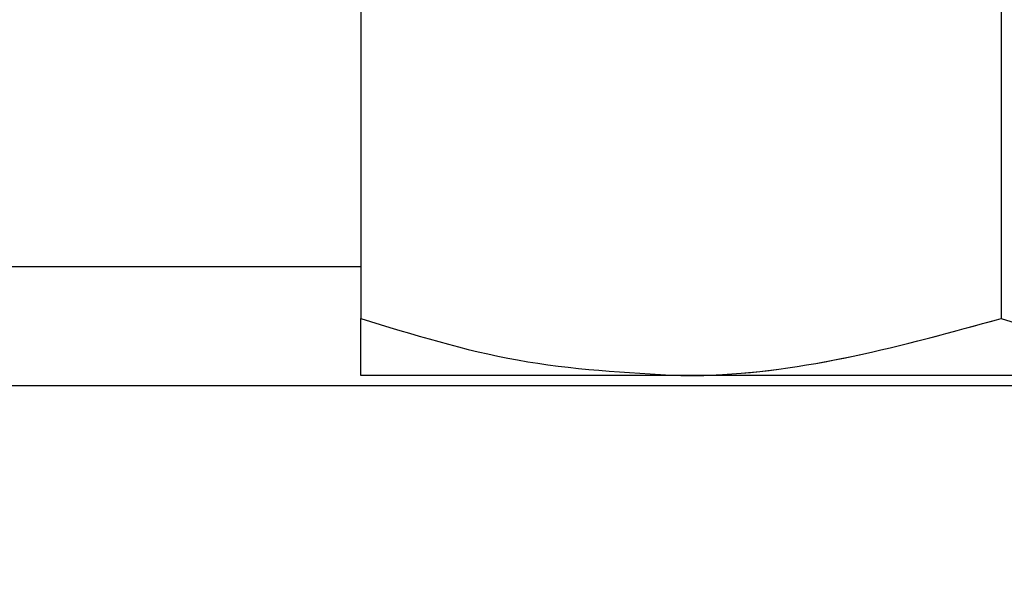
# Paper-space layout 'Sheet10' of a CAD drawing. Header units: inches. Extents: x 0.1 to 16.9, y 0.1 to 10.9.
# Tile 14 of 37: x 6.406 to 6.442, y 3.1545 to 3.1747. Entities that reach past the tile are written whole.
import ezdxf

# ---------------------------------------------------------------- set-up
doc = ezdxf.new("R2010")
doc.units = ezdxf.units.IN
doc.header["$MEASUREMENT"] = 0
doc.linetypes.add('PHANTOM', pattern=[0.49999999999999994, 0.25, -0.05, 0.05, -0.05, 0.05, -0.05])
doc.layers.add('FORMAT', color=7, linetype='Continuous')
doc.styles.add('SLDTEXTSTYLE0', font='TXT', dxfattribs={"width": 0.75})
doc.dimstyles.new('SLDDIMSTYLE17', dxfattribs={"dimtxt": 0.1041666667, "dimasz": 0.13, "dimexe": 0, "dimexo": 0.0625, "dimgap": 0.0260416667, "dimtad": 0, "dimtih": 1, "dimtoh": 1, "dimdec": 0, "dimlfac": 12, "dimrnd": 1e-09, "dimzin": 12, "dimdsep": 46, "dimtxsty": 'SLDTEXTSTYLE0', "dimsah": 1, "dimcen": 0.09, "dimadec": 0, "dimazin": 3, "dimtfac": 1, "dimtdec": 0, "dimtofl": 0, "dimtmove": 0, "dimatfit": 3, "dimfxl": 1, "dimfrac": 2, "dimtolj": 1, "dimtzin": 12, "dimarcsym": 0})

# ---------------------------------------------------------------- blocks, each defined once
blk = doc.blocks.new('_D_111')
at = {"layer": 'FORMAT', "color": 7}
for p, q in [((10.5888031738, 6.6390795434), (11.3567364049, 6.6390795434)), ((11.2317364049, 6.6390795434), (11.2317364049, 5.239993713)), ((11.0778012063, 5.2188710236), (11.0461171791, 5.2188710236)), ((11.0461171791, 5.2188710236), (11.0461171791, 5.0533617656)), ((11.3856715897, 5.2188710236), (11.4173556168, 5.2188710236)), ((11.4173556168, 5.2188710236), (11.4173556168, 5.0533617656)), ((11.0461171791, 5.0533617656), (11.0778012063, 5.0533617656)), ((11.4173556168, 5.0533617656), (11.3856715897, 5.0533617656)), ((11.2317364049, 2.6108585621), (11.2317364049, 4.8933501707)), ((6.3825003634, 2.6108585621), (11.3567364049, 2.6108585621))]:
    blk.add_line(p, q, dxfattribs=at)
for points in [[(11.2317364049, 6.6390795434), (11.2117364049, 6.5090795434), (11.2517364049, 6.5090795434)], [(11.2317364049, 2.6108585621), (11.2517364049, 2.7408585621), (11.2117364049, 2.7408585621)]]:
    blk.add_solid(points, dxfattribs=at)
at = {"layer": 'FORMAT', "color": 7, "char_height": 0.1041666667, "attachment_point": 1, "style": 'SLDTEXTSTYLE0'}
for s, insert in [('1228', (11.0778012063, 5.1876396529)), ('48', (11.1547687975, 5.0276280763))]:
    blk.add_mtext(s, dxfattribs=dict(at, insert=insert))
blk = doc.blocks.new('_D_112')
at = {"layer": 'FORMAT', "color": 7}
for p, q in [((10.2964645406, 7.4772713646), (11.9361323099, 7.4772713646)), ((11.8111323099, 7.4772713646), (11.8111323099, 5.5763277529)), ((11.6571971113, 5.5552050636), (11.6255130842, 5.5552050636)), ((11.6255130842, 5.5552050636), (11.6255130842, 5.3896958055)), ((11.9650674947, 5.5552050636), (11.9967515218, 5.5552050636)), ((11.9967515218, 5.5552050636), (11.9967515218, 5.3896958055)), ((11.6255130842, 5.3896958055), (11.6571971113, 5.3896958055)), ((11.9967515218, 5.3896958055), (11.9650674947, 5.3896958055)), ((11.8111323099, 2.6108585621), (11.8111323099, 5.2296842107)), ((6.3825003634, 2.6108585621), (11.9361323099, 2.6108585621))]:
    blk.add_line(p, q, dxfattribs=at)
for points in [[(11.8111323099, 7.4772713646), (11.7911323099, 7.3472713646), (11.8311323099, 7.3472713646)], [(11.8111323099, 2.6108585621), (11.8311323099, 2.7408585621), (11.7911323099, 2.7408585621)]]:
    blk.add_solid(points, dxfattribs=at)
at = {"layer": 'FORMAT', "color": 7, "char_height": 0.1041666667, "attachment_point": 1, "style": 'SLDTEXTSTYLE0'}
for s, insert in [('1483', (11.6571971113, 5.5239736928)), ('58', (11.7341647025, 5.3639621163))]:
    blk.add_mtext(s, dxfattribs=dict(at, insert=insert))
blk = doc.blocks.new('_D_113')
at = {"layer": 'FORMAT', "color": 7}
for p, q in [((9.7968799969, 8.2117701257), (12.4277923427, 8.2117701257)), ((12.3027923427, 8.2117701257), (12.3027923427, 5.9447869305)), ((12.1488571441, 5.9236642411), (12.117173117, 5.9236642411)), ((12.117173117, 5.9236642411), (12.117173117, 5.7581549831)), ((12.4567275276, 5.9236642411), (12.4884115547, 5.9236642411)), ((12.4884115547, 5.9236642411), (12.4884115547, 5.7581549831)), ((12.117173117, 5.7581549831), (12.1488571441, 5.7581549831)), ((12.4884115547, 5.7581549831), (12.4567275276, 5.7581549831)), ((12.3027923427, 2.6108585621), (12.3027923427, 5.5981433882)), ((6.3825003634, 2.6108585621), (12.4277923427, 2.6108585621))]:
    blk.add_line(p, q, dxfattribs=at)
for points in [[(12.3027923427, 8.2117701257), (12.2827923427, 8.0817701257), (12.3227923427, 8.0817701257)], [(12.3027923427, 2.6108585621), (12.3227923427, 2.7408585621), (12.2827923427, 2.7408585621)]]:
    blk.add_solid(points, dxfattribs=at)
at = {"layer": 'FORMAT', "color": 7, "char_height": 0.1041666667, "attachment_point": 1, "style": 'SLDTEXTSTYLE0'}
for s, insert in [('1707', (12.1488571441, 5.8924328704)), ('67', (12.2258247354, 5.7324212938))]:
    blk.add_mtext(s, dxfattribs=dict(at, insert=insert))
blk = doc.blocks.new('_D_114')
at = {"layer": 'FORMAT', "color": 7}
for p, q in [((9.1242161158, 8.7919394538), (12.9114676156, 8.7919394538)), ((12.7864676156, 8.7919394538), (12.7864676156, 6.3557275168)), ((12.632532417, 6.3346048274), (12.6008483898, 6.3346048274)), ((12.6008483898, 6.3346048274), (12.6008483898, 6.1690955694)), ((12.9404028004, 6.3346048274), (12.9720868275, 6.3346048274)), ((12.9720868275, 6.3346048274), (12.9720868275, 6.1690955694)), ((12.6008483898, 6.1690955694), (12.632532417, 6.1690955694)), ((12.9720868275, 6.1690955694), (12.9404028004, 6.1690955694)), ((12.7864676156, 2.6108585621), (12.7864676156, 6.0090839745)), ((6.3825003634, 2.6108585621), (12.9114676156, 2.6108585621))]:
    blk.add_line(p, q, dxfattribs=at)
for points in [[(12.7864676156, 8.7919394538), (12.7664676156, 8.6619394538), (12.8064676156, 8.6619394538)], [(12.7864676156, 2.6108585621), (12.8064676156, 2.7408585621), (12.7664676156, 2.7408585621)]]:
    blk.add_solid(points, dxfattribs=at)
at = {"layer": 'FORMAT', "color": 7, "char_height": 0.1041666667, "attachment_point": 1, "style": 'SLDTEXTSTYLE0'}
for s, insert in [('1884', (12.632532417, 6.3033734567)), ('74', (12.7095000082, 6.1433618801))]:
    blk.add_mtext(s, dxfattribs=dict(at, insert=insert))

psp = doc.layouts.new('Sheet10')

# ---------------------------------------------------------------- linework, layer by layer
at = {"color": 7, "linetype": 'Continuous', "lineweight": 25}
for p, q in [((6.4184586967, 3.1842224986), (6.4184586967, 3.1637833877)), ((6.4418753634, 3.1842224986), (6.4418753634, 3.1637833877)), ((6.4184586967, 3.1656738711), (6.3511253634, 3.1656738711)), ((6.4301670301, 3.1616918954), (6.4184586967, 3.1616918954)), ((6.4535836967, 3.1616918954), (6.4301670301, 3.1616918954)), ((6.466840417, 3.1613225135), (6.3511253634, 3.1613225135))]:
    psp.add_line(p, q, dxfattribs=at)
at = {"color": 7, "linetype": 'PHANTOM', "lineweight": 18}
for p, q in [((6.4184586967, 3.1842224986), (6.4184586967, 3.1637833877)), ((6.4184586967, 3.1842224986), (6.4184586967, 3.1637833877)), ((6.4184586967, 3.1842224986), (6.4184586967, 3.1637833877)), ((6.4418753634, 3.1842224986), (6.4418753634, 3.1637833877)), ((6.4418753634, 3.1842224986), (6.4418753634, 3.1637833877)), ((6.4418753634, 3.1842224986), (6.4418753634, 3.1637833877)), ((6.4184586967, 3.1656738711), (6.3511253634, 3.1656738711)), ((6.4184586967, 3.1656738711), (6.3511253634, 3.1656738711)), ((6.4184586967, 3.1656738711), (6.3511253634, 3.1656738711)), ((6.4301670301, 3.1616918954), (6.4184586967, 3.1616918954)), ((6.4301670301, 3.1616918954), (6.4184586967, 3.1616918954)), ((6.4301670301, 3.1616918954), (6.4184586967, 3.1616918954)), ((6.4535836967, 3.1616918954), (6.4301670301, 3.1616918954)), ((6.4535836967, 3.1616918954), (6.4301670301, 3.1616918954)), ((6.4535836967, 3.1616918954), (6.4301670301, 3.1616918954)), ((6.466840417, 3.1613225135), (6.3511253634, 3.1613225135)), ((6.466840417, 3.1613225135), (6.3511253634, 3.1613225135)), ((6.466840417, 3.1613225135), (6.3511253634, 3.1613225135))]:
    psp.add_line(p, q, dxfattribs=at)
at = {"color": 7, "linetype": 'Continuous', "lineweight": 25}
for points, knots in [([(6.418458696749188, 3.163783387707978), (6.420360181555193, 3.163198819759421), (6.424198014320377, 3.162018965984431), (6.428165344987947, 3.161801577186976), (6.430167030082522, 3.161691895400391)], [0, 0, 0, 0, 0.4954579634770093, 1, 1, 1, 1]), ([(6.418458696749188, 3.161691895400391), (6.418458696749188, 3.16194853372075), (6.418458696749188, 3.162278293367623), (6.418458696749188, 3.163510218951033), (6.418458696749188, 3.163783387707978)], [0, 0, 0, 0, 0.7782587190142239, 1, 1, 1, 1]), ([(6.430167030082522, 3.161691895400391), (6.430444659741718, 3.161693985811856), (6.434398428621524, 3.16172375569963), (6.438272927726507, 3.162791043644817), (6.441875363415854, 3.163783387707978)], [0, 0, 0, 0, 0.0702189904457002, 1, 1, 1, 1]), ([(6.441875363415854, 3.163783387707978), (6.443776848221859, 3.163198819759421), (6.447614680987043, 3.162018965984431), (6.451582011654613, 3.161801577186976), (6.453583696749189, 3.161691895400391)], [0, 0, 0, 0, 0.4954579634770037, 1, 1, 1, 1])]:
    psp.add_open_spline(points, degree=3, knots=knots, dxfattribs=at)
at = {"color": 7, "linetype": 'PHANTOM', "lineweight": 18}
for points, knots in [([(6.418458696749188, 3.163783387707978), (6.420360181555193, 3.163198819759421), (6.424198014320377, 3.162018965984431), (6.428165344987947, 3.161801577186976), (6.430167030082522, 3.161691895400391)], [0, 0, 0, 0, 0.4954579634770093, 1, 1, 1, 1]), ([(6.418458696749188, 3.161691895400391), (6.418458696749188, 3.16194853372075), (6.418458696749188, 3.162278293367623), (6.418458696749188, 3.163510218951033), (6.418458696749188, 3.163783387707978)], [0, 0, 0, 0, 0.7782587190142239, 1, 1, 1, 1]), ([(6.418458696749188, 3.163783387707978), (6.420360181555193, 3.163198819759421), (6.424198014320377, 3.162018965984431), (6.428165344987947, 3.161801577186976), (6.430167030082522, 3.161691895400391)], [0, 0, 0, 0, 0.4954579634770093, 1, 1, 1, 1]), ([(6.418458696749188, 3.161691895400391), (6.418458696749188, 3.16194853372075), (6.418458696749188, 3.162278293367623), (6.418458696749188, 3.163510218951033), (6.418458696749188, 3.163783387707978)], [0, 0, 0, 0, 0.7782587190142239, 1, 1, 1, 1]), ([(6.418458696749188, 3.163783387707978), (6.420360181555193, 3.163198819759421), (6.424198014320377, 3.162018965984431), (6.428165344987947, 3.161801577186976), (6.430167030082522, 3.161691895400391)], [0, 0, 0, 0, 0.4954579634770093, 1, 1, 1, 1]), ([(6.418458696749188, 3.161691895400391), (6.418458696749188, 3.16194853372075), (6.418458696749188, 3.162278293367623), (6.418458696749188, 3.163510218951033), (6.418458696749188, 3.163783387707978)], [0, 0, 0, 0, 0.7782587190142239, 1, 1, 1, 1]), ([(6.430167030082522, 3.161691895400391), (6.430444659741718, 3.161693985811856), (6.434398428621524, 3.16172375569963), (6.438272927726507, 3.162791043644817), (6.441875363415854, 3.163783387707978)], [0, 0, 0, 0, 0.0702189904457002, 1, 1, 1, 1]), ([(6.430167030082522, 3.161691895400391), (6.430444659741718, 3.161693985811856), (6.434398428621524, 3.16172375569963), (6.438272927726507, 3.162791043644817), (6.441875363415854, 3.163783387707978)], [0, 0, 0, 0, 0.0702189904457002, 1, 1, 1, 1]), ([(6.430167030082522, 3.161691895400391), (6.430444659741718, 3.161693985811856), (6.434398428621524, 3.16172375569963), (6.438272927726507, 3.162791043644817), (6.441875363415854, 3.163783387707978)], [0, 0, 0, 0, 0.0702189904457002, 1, 1, 1, 1]), ([(6.441875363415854, 3.163783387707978), (6.443776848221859, 3.163198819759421), (6.447614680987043, 3.162018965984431), (6.451582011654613, 3.161801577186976), (6.453583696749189, 3.161691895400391)], [0, 0, 0, 0, 0.4954579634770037, 1, 1, 1, 1]), ([(6.441875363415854, 3.163783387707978), (6.443776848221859, 3.163198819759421), (6.447614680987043, 3.162018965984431), (6.451582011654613, 3.161801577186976), (6.453583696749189, 3.161691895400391)], [0, 0, 0, 0, 0.4954579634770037, 1, 1, 1, 1]), ([(6.441875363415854, 3.163783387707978), (6.443776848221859, 3.163198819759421), (6.447614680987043, 3.162018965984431), (6.451582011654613, 3.161801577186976), (6.453583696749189, 3.161691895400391)], [0, 0, 0, 0, 0.4954579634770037, 1, 1, 1, 1])]:
    psp.add_open_spline(points, degree=3, knots=knots, dxfattribs=at)

# ---------------------------------------------------------------- dimensions: what is measured, and where the dimension line sits
at = {"layer": 'FORMAT', "color": 7}
for base, p1, p2, picture, middle in [((12.7864676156, 2.6108585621), (9.0742161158, 8.7919394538), (6.3325003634, 2.6108585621), '_D_114', (12.7864676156, 6.1824057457)), ((12.3027923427, 8.2117701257), (6.3325003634, 2.6108585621), (9.7468799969, 8.2117701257), '_D_113', (12.3027923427, 5.7714651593)), ((11.8111323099, 2.6108585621), (10.2464645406, 7.4772713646), (6.3325003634, 2.6108585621), '_D_112', (11.8111323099, 5.4030059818)), ((11.2317364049, 6.6390795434), (6.3325003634, 2.6108585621), (10.5388031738, 6.6390795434), '_D_111', (11.2317364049, 5.0666719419))]:
    dim = psp.add_linear_dim(base=base, p1=p1, p2=p2, angle=90, dimstyle='SLDDIMSTYLE17', dxfattribs=at)
    dim.commit()
    dim.dimension.update_dxf_attribs({"geometry": picture, "text_midpoint": middle, "dimtype": 160})

doc.saveas('drawing.dxf')
